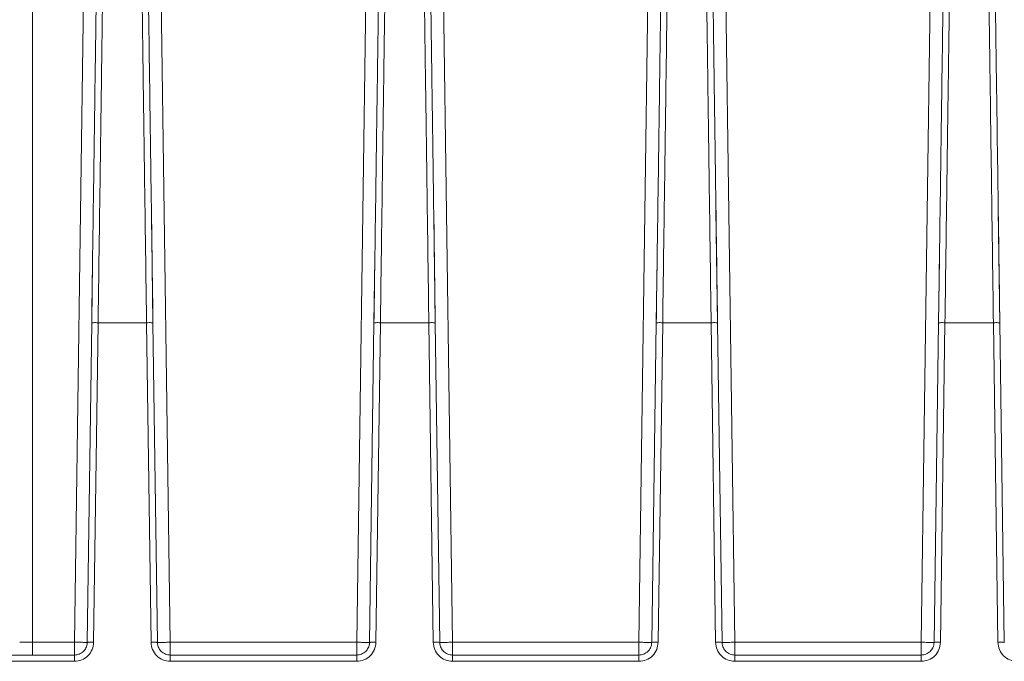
# Model space of a CAD drawing. Header units: millimetres. Extents: x -806 to 2023, y 502 to 1658.
# Tile 18 of 48: x -124 to -47, y 1558 to 1608. Entities that reach past the tile are written whole.
import ezdxf

# ---------------------------------------------------------------- set-up
doc = ezdxf.new("R2010")
doc.units = ezdxf.units.MM

# ---------------------------------------------------------------- blocks, each defined once
blk = doc.blocks.new('Drawing View10')
at = {"color": 7, "linetype": 'Continuous', "lineweight": 18}
for p, q in [((129.264, 32.75), (130.526, 123.137)), ((135.507, 120.802), (136.736, 32.745)), ((152.494, 120.802), (151.264, 32.745)), ((157.507, 120.802), (158.736, 32.745)), ((173.264, 32.745), (174.494, 120.802)), ((179.507, 120.802), (180.736, 32.745)), ((195.264, 32.745), (196.494, 120.802)), ((126, 32.75), (126, 120.137)), ((135.388, 57.643), (135.266, 66.416)), ((157.388, 57.643), (157.266, 66.416)), ((179.388, 57.643), (179.266, 66.416)), ((201.388, 57.643), (201.266, 66.416)), ((130.681, 62.624), (130.612, 57.643)), ((152.681, 62.624), (152.612, 57.643)), ((174.681, 62.624), (174.612, 57.643)), ((196.681, 62.624), (196.612, 57.643)), ((130.612, 57.641), (130.264, 32.736)), ((130.764, 32.742), (131.112, 57.647)), ((131.112, 57.647), (134.889, 57.647)), ((134.889, 57.647), (135.236, 32.742)), ((135.736, 32.736), (135.388, 57.641)), ((152.612, 57.641), (152.264, 32.736)), ((152.764, 32.742), (153.112, 57.647)), ((153.112, 57.647), (156.889, 57.647)), ((156.889, 57.647), (157.236, 32.742)), ((157.736, 32.736), (157.388, 57.641)), ((174.612, 57.641), (174.264, 32.736)), ((174.764, 32.742), (175.112, 57.647)), ((175.112, 57.647), (178.889, 57.647)), ((178.889, 57.647), (179.236, 32.742)), ((179.736, 32.736), (179.388, 57.641)), ((196.612, 57.641), (196.264, 32.736)), ((196.764, 32.742), (197.112, 57.647)), ((197.112, 57.647), (200.889, 57.647)), ((200.889, 57.647), (201.236, 32.742)), ((201.736, 32.736), (201.388, 57.641)), ((129.264, 32.75), (126, 32.75)), ((151.264, 32.745), (136.736, 32.745)), ((173.264, 32.745), (158.736, 32.745)), ((195.264, 32.745), (180.736, 32.745)), ((129.264, 31.75), (114.736, 31.75)), ((151.264, 31.75), (136.736, 31.75)), ((173.264, 31.75), (158.736, 31.75)), ((195.264, 31.75), (180.736, 31.75)), ((114.736, 31.263), (129.264, 31.263)), ((136.736, 31.263), (151.264, 31.263)), ((158.736, 31.263), (173.264, 31.263)), ((180.736, 31.263), (195.264, 31.263))]:
    blk.add_line(p, q, dxfattribs=at)
for points, knots in [([(130.986, 84.44), (130.978, 83.866), (130.962, 82.718), (130.928, 80.272), (130.887, 77.36), (130.84, 73.991), (130.788, 70.253), (130.731, 66.222), (130.672, 61.99), (130.632, 59.091), (130.612, 57.641)], [0, 0, 0, 0, 0.125, 0.25, 0.375, 0.5, 0.625, 0.75, 0.875, 1, 1, 1, 1]), ([(131.112, 57.647), (131.132, 59.122), (131.172, 62.07), (131.232, 66.374), (131.288, 70.473), (131.34, 74.275), (131.388, 77.701), (131.428, 80.662), (131.462, 83.149), (131.478, 84.317), (131.486, 84.901)], [0, 0, 0, 0, 0.125, 0.25, 0.375, 0.5, 0.625, 0.75, 0.875, 1, 1, 1, 1]), ([(134.514, 84.901), (134.522, 84.317), (134.538, 83.149), (134.572, 80.662), (134.612, 77.701), (134.66, 74.275), (134.712, 70.473), (134.768, 66.374), (134.828, 62.07), (134.868, 59.122), (134.889, 57.647)], [0, 0, 0, 0, 0.125, 0.25, 0.375, 0.5, 0.625, 0.75, 0.875, 1, 1, 1, 1]), ([(135.388, 57.641), (135.368, 59.091), (135.328, 61.99), (135.269, 66.223), (135.212, 70.253), (135.16, 73.992), (135.113, 77.361), (135.073, 80.272), (135.038, 82.718), (135.022, 83.867), (135.014, 84.441)], [0, 0, 0, 0, 0.125, 0.25, 0.375, 0.5, 0.625, 0.75, 0.875, 1, 1, 1, 1]), ([(152.986, 84.44), (152.978, 83.866), (152.962, 82.718), (152.928, 80.272), (152.887, 77.36), (152.84, 73.991), (152.788, 70.253), (152.731, 66.222), (152.672, 61.99), (152.632, 59.091), (152.612, 57.641)], [0, 0, 0, 0, 0.125, 0.25, 0.375, 0.5, 0.625, 0.75, 0.875, 1, 1, 1, 1]), ([(153.112, 57.647), (153.132, 59.122), (153.172, 62.07), (153.232, 66.374), (153.288, 70.473), (153.34, 74.275), (153.388, 77.701), (153.428, 80.662), (153.462, 83.149), (153.478, 84.317), (153.486, 84.901)], [0, 0, 0, 0, 0.125, 0.25, 0.375, 0.5, 0.625, 0.75, 0.875, 1, 1, 1, 1]), ([(156.514, 84.901), (156.522, 84.317), (156.538, 83.149), (156.572, 80.662), (156.612, 77.701), (156.66, 74.275), (156.712, 70.473), (156.768, 66.374), (156.828, 62.07), (156.868, 59.122), (156.889, 57.647)], [0, 0, 0, 0, 0.125, 0.25, 0.375, 0.5, 0.625, 0.75, 0.875, 1, 1, 1, 1]), ([(157.388, 57.641), (157.368, 59.091), (157.328, 61.99), (157.269, 66.223), (157.212, 70.253), (157.16, 73.992), (157.113, 77.361), (157.073, 80.272), (157.038, 82.718), (157.022, 83.867), (157.014, 84.441)], [0, 0, 0, 0, 0.125, 0.25, 0.375, 0.5, 0.625, 0.75, 0.875, 1, 1, 1, 1]), ([(174.986, 84.44), (174.978, 83.866), (174.962, 82.718), (174.928, 80.272), (174.887, 77.36), (174.84, 73.991), (174.788, 70.253), (174.731, 66.222), (174.672, 61.99), (174.632, 59.091), (174.612, 57.641)], [0, 0, 0, 0, 0.125, 0.25, 0.375, 0.5, 0.625, 0.75, 0.875, 1, 1, 1, 1]), ([(175.112, 57.647), (175.132, 59.122), (175.172, 62.07), (175.232, 66.374), (175.288, 70.473), (175.34, 74.275), (175.388, 77.701), (175.428, 80.662), (175.462, 83.149), (175.478, 84.317), (175.486, 84.901)], [0, 0, 0, 0, 0.125, 0.25, 0.375, 0.5, 0.625, 0.75, 0.875, 1, 1, 1, 1]), ([(178.514, 84.901), (178.522, 84.317), (178.538, 83.149), (178.572, 80.662), (178.612, 77.701), (178.66, 74.275), (178.712, 70.473), (178.768, 66.374), (178.828, 62.07), (178.868, 59.122), (178.889, 57.647)], [0, 0, 0, 0, 0.125, 0.25, 0.375, 0.5, 0.625, 0.75, 0.875, 1, 1, 1, 1]), ([(179.388, 57.641), (179.368, 59.091), (179.328, 61.99), (179.269, 66.223), (179.212, 70.253), (179.16, 73.992), (179.113, 77.361), (179.073, 80.272), (179.038, 82.718), (179.022, 83.867), (179.014, 84.441)], [0, 0, 0, 0, 0.125, 0.25, 0.375, 0.5, 0.625, 0.75, 0.875, 1, 1, 1, 1]), ([(196.986, 84.44), (196.978, 83.866), (196.962, 82.718), (196.928, 80.272), (196.887, 77.36), (196.84, 73.991), (196.788, 70.253), (196.731, 66.222), (196.672, 61.99), (196.632, 59.091), (196.612, 57.641)], [0, 0, 0, 0, 0.125, 0.25, 0.375, 0.5, 0.625, 0.75, 0.875, 1, 1, 1, 1]), ([(197.112, 57.647), (197.132, 59.122), (197.172, 62.07), (197.232, 66.374), (197.288, 70.473), (197.34, 74.275), (197.388, 77.701), (197.428, 80.662), (197.462, 83.149), (197.478, 84.317), (197.486, 84.901)], [0, 0, 0, 0, 0.125, 0.25, 0.375, 0.5, 0.625, 0.75, 0.875, 1, 1, 1, 1]), ([(200.514, 84.901), (200.522, 84.317), (200.538, 83.149), (200.572, 80.662), (200.612, 77.701), (200.66, 74.275), (200.712, 70.473), (200.768, 66.374), (200.828, 62.07), (200.868, 59.122), (200.889, 57.647)], [0, 0, 0, 0, 0.125, 0.25, 0.375, 0.5, 0.625, 0.75, 0.875, 1, 1, 1, 1]), ([(201.388, 57.641), (201.368, 59.091), (201.328, 61.99), (201.269, 66.223), (201.212, 70.253), (201.16, 73.992), (201.113, 77.361), (201.073, 80.272), (201.038, 82.718), (201.022, 83.867), (201.014, 84.441)], [0, 0, 0, 0, 0.125, 0.25, 0.375, 0.5, 0.625, 0.75, 0.875, 1, 1, 1, 1]), ([(129.264, 31.263), (129.458, 31.285), (129.848, 31.329), (130.341, 31.67), (130.689, 32.158), (130.739, 32.548), (130.764, 32.742)], [0, 0, 0, 0, 0.249655, 0.49964, 0.749807, 1, 1, 1, 1]), ([(130.264, 32.736), (130.257, 32.656), (130.245, 32.507), (130.15, 32.263), (129.966, 32.008), (129.649, 31.793), (129.39, 31.764), (129.264, 31.75)], [0, 0, 0, 0, 0.154183, 0.289186, 0.500831, 0.757095, 1, 1, 1, 1]), ([(135.236, 32.742), (135.261, 32.548), (135.311, 32.159), (135.659, 31.671), (136.152, 31.33), (136.541, 31.285), (136.736, 31.263)], [0, 0, 0, 0, 0.249782, 0.499982, 0.750187, 1, 1, 1, 1]), ([(136.736, 31.75), (136.61, 31.764), (136.351, 31.793), (136.035, 32.007), (135.851, 32.261), (135.756, 32.505), (135.743, 32.655), (135.736, 32.736)], [0, 0, 0, 0, 0.242868, 0.499112, 0.708616, 0.844175, 1, 1, 1, 1]), ([(151.264, 31.263), (151.458, 31.285), (151.848, 31.329), (152.341, 31.67), (152.689, 32.158), (152.739, 32.548), (152.764, 32.742)], [0, 0, 0, 0, 0.249655, 0.49964, 0.749807, 1, 1, 1, 1]), ([(152.264, 32.736), (152.257, 32.656), (152.245, 32.507), (152.15, 32.263), (151.966, 32.008), (151.649, 31.793), (151.39, 31.764), (151.264, 31.75)], [0, 0, 0, 0, 0.154183, 0.289186, 0.500831, 0.757095, 1, 1, 1, 1]), ([(157.236, 32.742), (157.261, 32.548), (157.311, 32.159), (157.659, 31.671), (158.152, 31.33), (158.541, 31.285), (158.736, 31.263)], [0, 0, 0, 0, 0.249782, 0.499982, 0.750187, 1, 1, 1, 1]), ([(158.736, 31.75), (158.61, 31.764), (158.351, 31.793), (158.035, 32.007), (157.851, 32.261), (157.756, 32.505), (157.743, 32.655), (157.736, 32.736)], [0, 0, 0, 0, 0.242868, 0.499112, 0.708616, 0.844175, 1, 1, 1, 1]), ([(173.264, 31.263), (173.458, 31.285), (173.848, 31.329), (174.341, 31.67), (174.689, 32.158), (174.739, 32.548), (174.764, 32.742)], [0, 0, 0, 0, 0.249655, 0.49964, 0.749807, 1, 1, 1, 1]), ([(174.264, 32.736), (174.257, 32.656), (174.245, 32.507), (174.15, 32.263), (173.966, 32.008), (173.649, 31.793), (173.39, 31.764), (173.264, 31.75)], [0, 0, 0, 0, 0.1541827, 0.2891865, 0.5008308, 0.7570955, 1, 1, 1, 1]), ([(179.236, 32.742), (179.261, 32.548), (179.311, 32.159), (179.659, 31.671), (180.152, 31.33), (180.541, 31.285), (180.736, 31.263)], [0, 0, 0, 0, 0.249782, 0.499982, 0.750187, 1, 1, 1, 1]), ([(180.736, 31.75), (180.61, 31.764), (180.351, 31.793), (180.035, 32.007), (179.851, 32.261), (179.756, 32.505), (179.743, 32.655), (179.736, 32.736)], [0, 0, 0, 0, 0.242868, 0.499112, 0.708616, 0.844175, 1, 1, 1, 1]), ([(195.264, 31.263), (195.458, 31.285), (195.848, 31.329), (196.341, 31.67), (196.689, 32.158), (196.739, 32.548), (196.764, 32.742)], [0, 0, 0, 0, 0.249655, 0.49964, 0.749807, 1, 1, 1, 1]), ([(196.264, 32.736), (196.257, 32.656), (196.245, 32.507), (196.15, 32.263), (195.966, 32.008), (195.649, 31.793), (195.39, 31.764), (195.264, 31.75)], [0, 0, 0, 0, 0.154183, 0.289186, 0.500831, 0.757095, 1, 1, 1, 1]), ([(201.236, 32.742), (201.261, 32.548), (201.311, 32.159), (201.659, 31.671), (202.152, 31.33), (202.541, 31.285), (202.736, 31.263)], [0, 0, 0, 0, 0.249782, 0.499982, 0.750187, 1, 1, 1, 1])]:
    blk.add_open_spline(points, degree=3, knots=knots, dxfattribs=at)
for points in [[(130.612, 57.641), (130.619, 57.643), (130.634, 57.646), (130.75, 57.649), (130.915, 57.65), (131.046, 57.648), (131.112, 57.647)], [(134.889, 57.647), (134.954, 57.648), (135.085, 57.65), (135.25, 57.649), (135.366, 57.646), (135.381, 57.643), (135.388, 57.641)], [(152.612, 57.641), (152.619, 57.643), (152.634, 57.646), (152.75, 57.649), (152.915, 57.65), (153.046, 57.648), (153.112, 57.647)], [(156.889, 57.647), (156.954, 57.648), (157.085, 57.65), (157.25, 57.649), (157.366, 57.646), (157.381, 57.643), (157.388, 57.641)], [(174.612, 57.641), (174.619, 57.643), (174.634, 57.646), (174.75, 57.649), (174.915, 57.65), (175.046, 57.648), (175.112, 57.647)], [(178.889, 57.647), (178.954, 57.648), (179.085, 57.65), (179.25, 57.649), (179.366, 57.646), (179.381, 57.643), (179.388, 57.641)], [(196.612, 57.641), (196.619, 57.643), (196.634, 57.646), (196.75, 57.649), (196.915, 57.65), (197.046, 57.648), (197.112, 57.647)], [(200.889, 57.647), (200.954, 57.648), (201.085, 57.65), (201.25, 57.649), (201.366, 57.646), (201.381, 57.643), (201.388, 57.641)], [(125, 32.75), (125.015, 32.75), (125.045, 32.75), (125.276, 32.75), (125.607, 32.75), (125.869, 32.75), (126, 32.75)], [(126, 31.75), (126, 31.765), (126, 31.795), (126, 32.026), (126, 32.357), (126, 32.619), (126, 32.75)], [(129.264, 32.75), (129.395, 32.748), (129.658, 32.745), (129.988, 32.74), (130.219, 32.737), (130.249, 32.736), (130.264, 32.736)], [(129.264, 32.75), (129.264, 32.619), (129.264, 32.357), (129.264, 32.026), (129.264, 31.795), (129.264, 31.765), (129.264, 31.75)], [(130.264, 32.736), (130.271, 32.738), (130.286, 32.741), (130.402, 32.744), (130.567, 32.744), (130.698, 32.743), (130.764, 32.742)], [(135.736, 32.736), (135.729, 32.738), (135.714, 32.741), (135.598, 32.744), (135.433, 32.744), (135.302, 32.743), (135.236, 32.742)], [(136.736, 32.745), (136.605, 32.743), (136.343, 32.74), (136.013, 32.736), (135.781, 32.735), (135.751, 32.736), (135.736, 32.736)], [(136.736, 31.75), (136.736, 31.765), (136.736, 31.795), (136.736, 32.024), (136.736, 32.353), (136.736, 32.614), (136.736, 32.745)], [(152.264, 32.736), (152.249, 32.736), (152.219, 32.735), (151.987, 32.736), (151.657, 32.74), (151.395, 32.743), (151.264, 32.745)], [(151.264, 32.745), (151.264, 32.614), (151.264, 32.353), (151.264, 32.025), (151.264, 31.795), (151.264, 31.765), (151.264, 31.75)], [(152.264, 32.736), (152.271, 32.738), (152.286, 32.741), (152.402, 32.744), (152.567, 32.744), (152.698, 32.743), (152.764, 32.742)], [(157.736, 32.736), (157.729, 32.738), (157.714, 32.741), (157.598, 32.744), (157.433, 32.744), (157.302, 32.743), (157.236, 32.742)], [(158.736, 32.745), (158.605, 32.743), (158.343, 32.74), (158.013, 32.736), (157.781, 32.735), (157.751, 32.736), (157.736, 32.736)], [(158.736, 31.75), (158.736, 31.765), (158.736, 31.795), (158.736, 32.024), (158.736, 32.353), (158.736, 32.614), (158.736, 32.745)], [(174.264, 32.736), (174.249, 32.736), (174.219, 32.735), (173.987, 32.736), (173.657, 32.74), (173.395, 32.743), (173.264, 32.745)], [(173.264, 32.745), (173.264, 32.614), (173.264, 32.353), (173.264, 32.025), (173.264, 31.795), (173.264, 31.765), (173.264, 31.75)], [(174.264, 32.736), (174.271, 32.738), (174.286, 32.741), (174.402, 32.744), (174.567, 32.744), (174.698, 32.743), (174.764, 32.742)], [(179.736, 32.736), (179.729, 32.738), (179.714, 32.741), (179.598, 32.744), (179.433, 32.744), (179.302, 32.743), (179.236, 32.742)], [(180.736, 32.745), (180.605, 32.743), (180.343, 32.74), (180.013, 32.736), (179.781, 32.735), (179.751, 32.736), (179.736, 32.736)], [(180.736, 31.75), (180.736, 31.765), (180.736, 31.795), (180.736, 32.024), (180.736, 32.353), (180.736, 32.614), (180.736, 32.745)], [(196.264, 32.736), (196.249, 32.736), (196.219, 32.735), (195.987, 32.736), (195.657, 32.74), (195.395, 32.743), (195.264, 32.745)], [(195.264, 32.745), (195.264, 32.614), (195.264, 32.353), (195.264, 32.025), (195.264, 31.795), (195.264, 31.765), (195.264, 31.75)], [(196.264, 32.736), (196.271, 32.738), (196.286, 32.741), (196.402, 32.744), (196.567, 32.744), (196.698, 32.743), (196.764, 32.742)], [(201.736, 32.736), (201.729, 32.738), (201.714, 32.741), (201.598, 32.744), (201.433, 32.744), (201.302, 32.743), (201.236, 32.742)], [(129.264, 31.75), (129.264, 31.743), (129.264, 31.728), (129.264, 31.616), (129.264, 31.456), (129.264, 31.327), (129.264, 31.263)], [(136.736, 31.75), (136.736, 31.743), (136.736, 31.728), (136.736, 31.616), (136.736, 31.456), (136.736, 31.327), (136.736, 31.263)], [(151.264, 31.75), (151.264, 31.743), (151.264, 31.728), (151.264, 31.616), (151.264, 31.456), (151.264, 31.327), (151.264, 31.263)], [(158.736, 31.75), (158.736, 31.743), (158.736, 31.728), (158.736, 31.616), (158.736, 31.456), (158.736, 31.327), (158.736, 31.263)], [(173.264, 31.75), (173.264, 31.743), (173.264, 31.728), (173.264, 31.616), (173.264, 31.456), (173.264, 31.327), (173.264, 31.263)], [(180.736, 31.75), (180.736, 31.743), (180.736, 31.728), (180.736, 31.616), (180.736, 31.456), (180.736, 31.327), (180.736, 31.263)], [(195.264, 31.75), (195.264, 31.743), (195.264, 31.728), (195.264, 31.616), (195.264, 31.456), (195.264, 31.327), (195.264, 31.263)]]:
    blk.add_open_spline(points, degree=3, dxfattribs=at)

msp = doc.modelspace()

# ---------------------------------------------------------------- block references
at = {"color": 7, "linetype": 'Continuous', "lineweight": 18}
msp.add_blockref('Drawing View10', (-249.204, 1527.118), dxfattribs=at)

doc.saveas('drawing.dxf')
